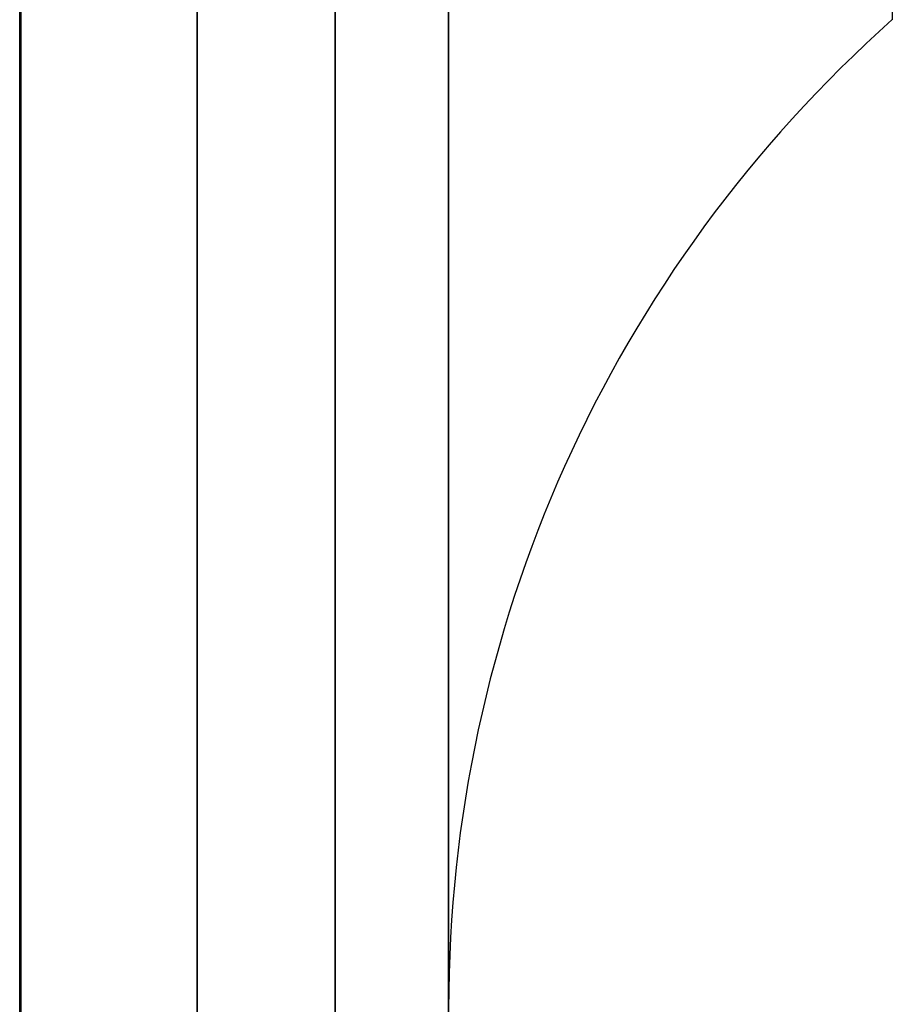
# Model space of a CAD drawing. Header units: millimetres. Extents: x 2083 to 2554, y -1671 to -6.
# Tile 18 of 256: x 2318 to 2327, y -88 to -78. Entities that reach past the tile are written whole.
import ezdxf

# ---------------------------------------------------------------- set-up
doc = ezdxf.new("R2010")
doc.units = ezdxf.units.MM
doc.header["$MEASUREMENT"] = 0
doc.layers.add('Base', color=7, linetype='Continuous', true_color=0x000000)
doc.layers.add('Default', color=7, linetype='Continuous', true_color=0x000000)

# ---------------------------------------------------------------- blocks, each defined once
blk = doc.blocks.new('BASE1')
at = {"layer": 'Default'}
for p, q in [((2322.615, -106.461, 1684.935), (2322.615, -36.254, 1684.935)), ((2322.615, -36.254, 1725.469), (2322.615, -106.461, 1725.469)), ((2318.115, -103.35, 1702.579), (2318.115, -75.731, 1702.579))]:
    blk.add_line(p, q, dxfattribs=at)
at = {"layer": 'Default', "extrusion": (1, 0, 2.27374e-13)}
for centre, radius, start, end in [((-71.357, 1705.202, 2318.105), 49.417, 360, 180), ((-71.357, 1705.202, 2319.97), 47.689, 180, 360), ((-71.357, 1705.202, 2319.97), 47.689, 360, 180), ((-71.357, 1705.202, 2321.423), 45.516, 180, 360), ((-71.357, 1705.202, 2321.423), 45.516, 360, 180), ((-71.357, 1705.202, 2322.615), 40.535, 180, 360), ((-71.357, 1705.202, 2322.615), 40.535, 360, 180), ((-71.357, 1705.202, 2318.105), 49.417, 180, 310.8861)]:
    blk.add_arc(centre, radius, start, end, dxfattribs=at)
at = {"layer": 'Default', "extrusion": (1, -5.60939e-15, 1.90719e-13)}
blk.add_arc((-71.357, 1705.202, 2322.615), 40.534, 180, 0, dxfattribs=at)
at = {"layer": 'Default', "extrusion": (1, 5.60939e-15, 2.24376e-13)}
blk.add_arc((-71.357, 1705.202, 2322.615), 40.534, 360, 180, dxfattribs=at)
at = {"layer": 'Default', "extrusion": (1, 0, 0)}
for start, end in [(0, 180), (180, 303.3173)]:
    blk.add_arc((-71.357, 1705.202, 2318.115), 32.1, start, end, dxfattribs=at)
at = {"layer": 'Default', "extrusion": (1, 2.64697e-14, -6.61744e-13)}
blk.add_arc((-71.357, 1705.202, 2322.615), 17.18, 0, 180, dxfattribs=at)
at = {"layer": 'Default', "extrusion": (1, 2.64697e-14, -1.16467e-12)}
blk.add_arc((-71.357, 1705.202, 2322.615), 17.18, 180, 360, dxfattribs=at)
at = {"layer": 'Default', "extrusion": (1, 0, -6.82121e-13)}
blk.add_arc((-71.357, 1705.202, 2322.615), 17.18, 0, 180, dxfattribs=at)
at = {"layer": 'Default', "extrusion": (1, 0, -1.13687e-12)}
blk.add_arc((-71.357, 1705.202, 2322.615), 17.18, 180, 0, dxfattribs=at)
at = {"layer": 'Default', "extrusion": (1, 1.67463e-13, 9.77983e-12)}
blk.add_arc((-71.357, 1705.202, 2327.28), 6.789, 0, 180, dxfattribs=at)
at = {"layer": 'Default'}
blk.add_arc((2336.521, -88.537, 1705.202), 13.906, 131.6485, 180, dxfattribs=at)

msp = doc.modelspace()

# ---------------------------------------------------------------- block references
at = {"layer": 'Base'}
msp.add_blockref('BASE1', (0, 0), dxfattribs=at)

doc.saveas('drawing.dxf')
